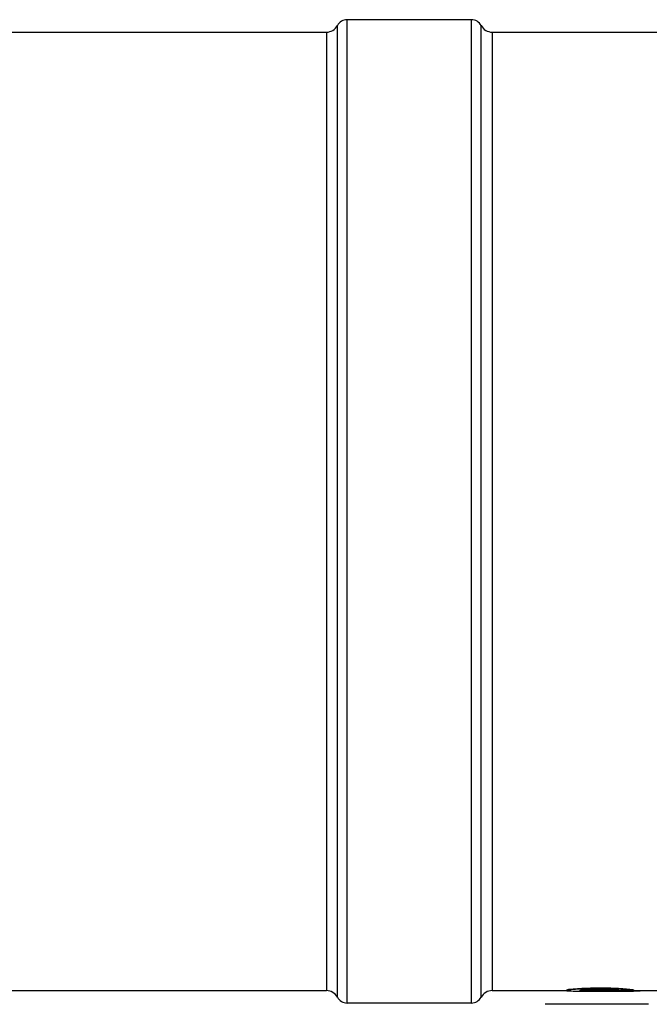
# Model space of a CAD drawing. Header units: millimetres. Extents: x 0 to 594, y 0 to 420.
# Tile 5 of 45: x 189 to 227, y 166 to 225. Entities that reach past the tile are written whole.
import ezdxf

# ---------------------------------------------------------------- set-up
doc = ezdxf.new("R2010")
doc.units = ezdxf.units.MM
doc.header["$LTSCALE"] = 32.67
doc.layers.get('0').update_dxf_attribs({"linetype": 'CONTINUOUS'})
for name, color, linetype in [('06_COURBES', 7, 'CONTINUOUS'), ('08_SURFACES', 7, 'CONTINUOUS'), ('AXES_REF', 7, 'CONTINUOUS')]:
    doc.layers.add(name, color=color, linetype=linetype)

msp = doc.modelspace()

# ---------------------------------------------------------------- linework, layer by layer
at = {"color": 7, "linetype": 'Continuous'}
for p, q in [((142.99988, 224.44677), (207.99988, 224.44677)), ((217.99988, 224.44677), (282.99988, 224.44677)), ((142.99988, 166.59677), (207.99988, 166.59677)), ((217.99988, 166.59677), (222.50718, 166.59677)), ((226.21811, 166.59677), (227.97593, 166.59677))]:
    msp.add_line(p, q, dxfattribs=at)
at = {"layer": '06_COURBES', "color": 4, "linetype": 'Continuous'}
msp.add_line((227.43357, 165.77177), (221.20842, 165.77177), dxfattribs=at)
at = {"layer": '08_SURFACES', "color": 7, "linetype": 'Continuous'}
for p, q in [((222.50718, 166.64457), (222.50718, 166.59384)), ((222.63738, 166.68011), (222.63738, 166.65504)), ((223.15822, 166.72551), (223.15822, 166.7004)), ((223.28843, 166.61219), (223.28843, 166.59934)), ((223.28843, 166.57177), (226.15301, 166.57177)), ((223.41863, 166.60968), (223.41863, 166.58467)), ((223.67905, 166.75193), (223.67905, 166.7268)), ((223.80926, 166.60296), (223.80926, 166.57795)), ((224.19989, 166.76607), (224.85093, 166.76607)), ((224.19989, 166.76607), (224.19989, 166.74092)), ((224.19989, 166.74092), (224.85093, 166.74092)), ((224.19989, 166.66545), (224.98114, 166.66545)), ((224.19989, 166.60051), (224.98114, 166.60051)), ((224.19989, 166.60051), (224.19989, 166.57551)), ((224.19989, 166.57551), (224.98114, 166.57551)), ((224.85093, 166.76607), (224.85093, 166.74092)), ((224.98114, 166.60051), (224.98114, 166.57551)), ((225.50197, 166.75193), (225.50197, 166.7268)), ((225.63218, 166.59868), (225.63218, 166.57368)), ((225.76238, 166.61953), (226.54363, 166.61953)), ((226.0228, 166.71323), (226.0228, 166.68813)), ((226.15301, 166.59684), (226.15301, 166.57184)), ((226.41343, 166.6703), (226.41343, 166.64524)), ((226.54363, 166.64457), (226.54363, 166.61953)), ((226.67384, 166.59677), (226.67384, 166.57551)), ((226.93426, 166.59677), (226.93426, 166.58895))]:
    msp.add_line(p, q, dxfattribs=at)
for centre, major_axis, ratio, start_param, end_param in [((222.10028, 195.52177), (0, 28.925), 0.24479172, -3.08409393, -3.06566322), ((222.10028, 195.52177), (0, 28.95), 0.24479172, -3.08414364, -3.06572892), ((222.78387, 195.52177), (0, 28.95), 0.24479172, -3.18064642, -3.16226439), ((220.48895, 195.52177), (0, 28.925), 0.97916681, -3.06566322, -3.04720663), ((220.48895, 195.52177), (0, 28.95), 0.97916681, -3.06572892, -3.04728838), ((223.22332, 195.52177), (0, 28.95), 0.97916681, -3.16226439, -3.14388935), ((217.81968, 195.52177), (56.6448, 0), 0.51063827, -1.4764103, -1.4671703), ((217.81968, 195.52177), (56.69375, 0), 0.51063827, -1.47649205, -1.46726011), ((223.28843, 195.52177), (56.69375, 0), 0.51063827, -1.57309302, -1.57079633), ((222.7893, 195.52177), (0, 28.95), 0.32638855, -3.08874404, -3.07493911), ((223.70075, 195.52177), (0, 28.95), 0.32638885, -3.18524374, -3.17145414), ((223.70075, 195.52177), (0, 28.925), 0.32638885, -3.18091887, -3.17147996), ((220.5866, 195.52177), (42.52033, 0), 0.68085082, -1.50414278, -1.49493259), ((224.68817, 195.52177), (42.48361, 0), 0.68085082, -1.60068363, -1.59148593), ((224.68817, 195.52177), (42.52033, 0), 0.68085082, -1.60065781, -1.59146806), ((211.9603, 195.52177), (113.28961, 0), 0.25531909, -1.4671703, -1.46254701), ((211.9603, 195.52177), (113.38753, 0), 0.25531909, -1.46726011, -1.46264086), ((217.36395, 195.52177), (85.04064, 0), 0.34042549, -1.49493259, -1.49032513), ((225.56707, 195.52177), (84.9672, 0), 0.34042549, -1.59148593, -1.58688779), ((225.56707, 195.52177), (85.04064, 0), 0.34042549, -1.59146806, -1.58687389), ((240.15041, 195.52177), (141.61202, 0), 0.20425526, -1.67904564, -1.67442236), ((240.15041, 195.52177), (141.73442, 0), 0.20425526, -1.6789518, -1.67433255), ((231.81707, 195.52177), (85.04059, 0), 0.34042565, -1.65126753, -1.64666006), ((227.25978, 195.52177), (141.61198, 0), 0.20425531, -1.58688779, -1.58228999), ((227.25978, 195.52177), (141.73438, 0), 0.20425531, -1.58687389, -1.58228006), ((227.5202, 195.52177), (0, 28.95), 0.97916725, -3.21745639, -3.2082462), ((229.40822, 195.52177), (37.76319, 0), 0.76595754, -1.67442236, -1.66056543), ((229.40822, 195.52177), (37.79583, 0), 0.76595754, -1.67433255, -1.6604877), ((226.57619, 195.52177), (0, 28.95), 0.48958292, -3.2082462, -3.19904167), ((226.28322, 195.52177), (56.64478, 0), 0.51063836, -1.58228999, -1.57309501), ((226.28322, 195.52177), (56.69374, 0), 0.51063836, -1.58228006, -1.57309302), ((227.9271, 195.52177), (0, 28.925), 0.73437509, -3.23136175, -3.21291223), ((227.9271, 195.52177), (0, 28.95), 0.73437509, -3.23128402, -3.21285054), ((226.21811, 195.52177), (0, 28.925), 0.97916725, -3.14389134, -3.14159265), ((226.21811, 195.52177), (0, 28.95), 0.97916725, -3.14388935, -3.12551509), ((227.08617, 195.52177), (0, 28.925), 0.32638862, -3.21291223, -3.19909137), ((227.08617, 195.52177), (0, 28.95), 0.32638862, -3.21285054, -3.19904167), ((226.44598, 195.52177), (0, 28.95), 0.48958275, -3.12551509, -3.10713539)]:
    msp.add_ellipse(centre, major_axis=major_axis, ratio=ratio, start_param=start_param, end_param=end_param, dxfattribs=at)
at = {"layer": 'AXES_REF', "color": 9, "linetype": 'Continuous'}
for p, q in [((208.66165, 166.19971), (208.66165, 224.84383)), ((209.24988, 165.84677), (209.24988, 225.19677)), ((216.74988, 165.84677), (216.74988, 225.19677)), ((217.33812, 166.19971), (217.33812, 224.84383)), ((207.99988, 224.44677), (207.99988, 166.59677)), ((217.99988, 224.44677), (217.99988, 166.59677))]:
    msp.add_line(p, q, dxfattribs=at)
at = {"layer": 'AXES_REF', "color": 7, "linetype": 'Continuous'}
for p, q in [((216.74988, 225.19677), (209.24988, 225.19677)), ((216.74988, 165.84677), (209.24988, 165.84677))]:
    msp.add_line(p, q, dxfattribs=at)
for centre, radius, start, end in [((207.99988, 225.19677), 0.75, 270, 331.9275131), ((209.24988, 224.5301), 0.66667, 90, 151.9275131), ((216.74988, 224.5301), 0.66667, 28.0724869, 90), ((217.99988, 225.19677), 0.75, 208.0724869, 270), ((207.99988, 165.84677), 0.75, 28.0724869, 90), ((217.99988, 165.84677), 0.75, 90, 151.9275131), ((209.24988, 166.51343), 0.66667, 208.0724869, 270), ((216.74988, 166.51343), 0.66667, 270, 331.9275131)]:
    msp.add_arc(centre, radius, start, end, dxfattribs=at)

doc.saveas('drawing.dxf')
